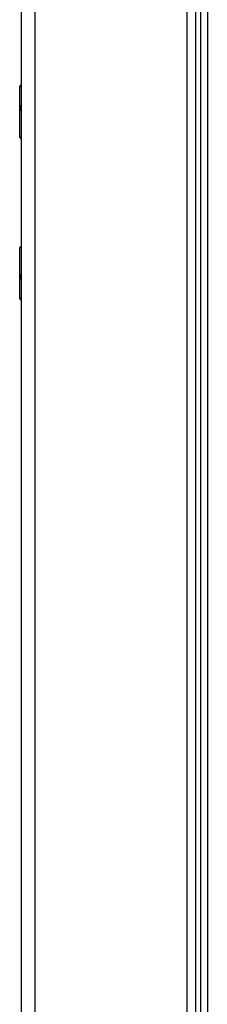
# Model space of a CAD drawing. Header units: inches. Extents: x 6 to 173, y 11 to 93.
# Tile 183 of 214: x 56.52 to 58.71, y 40.43 to 51.89. Entities that reach past the tile are written whole.
import ezdxf

# ---------------------------------------------------------------- set-up
doc = ezdxf.new("R2010")
doc.units = ezdxf.units.IN
doc.header["$MEASUREMENT"] = 0
doc.layers.add('Visible Edges(ANSI)', color=7, linetype='Continuous', lineweight=25)
doc.layers.add('Visible Tangent Edges(ANSI)', color=7, linetype='Continuous', lineweight=25)

msp = doc.modelspace()

# ---------------------------------------------------------------- linework, layer by layer
at = {"layer": 'Visible Edges(ANSI)'}
for p, q in [((56.537, 70.618), (56.537, 29.137)), ((58.568, 68.672), (58.568, 31.083)), ((58.627, 68.631), (58.627, 31.124)), ((58.706, 68.552), (58.706, 31.203)), ((56.518, 50.523), (56.518, 51.108)), ((56.537, 50.507), (56.533, 50.507)), ((56.518, 48.647), (56.518, 49.232)), ((56.533, 49.247), (56.537, 49.247))]:
    msp.add_line(p, q, dxfattribs=at)
for centre, radius, start, end in [((56.537, 51.108), 0.0197, 90.5386, 180), ((56.533, 50.523), 0.0157, 180, 270), ((56.533, 49.232), 0.0157, 90, 180), ((56.537, 48.647), 0.0197, 180, 269.4614)]:
    msp.add_arc(centre, radius, start, end, dxfattribs=at)
at = {"layer": 'Visible Tangent Edges(ANSI)'}
for p, q in [((56.698, 29.137), (56.698, 70.618)), ((58.469, 31), (58.469, 68.754)), ((56.537, 51.108), (56.518, 51.108)), ((56.518, 50.523), (56.537, 50.523)), ((56.537, 49.232), (56.518, 49.232)), ((56.518, 48.647), (56.537, 48.647))]:
    msp.add_line(p, q, dxfattribs=at)
at = {"layer": 'Visible Tangent Edges(ANSI)', "flags": 128}
for points in [[(56.537, 50.892), (56.536, 50.892), (56.534, 50.89), (56.533, 50.889), (56.531, 50.887), (56.53, 50.885), (56.529, 50.882), (56.528, 50.879), (56.528, 50.876), (56.527, 50.873), (56.527, 50.869), (56.526, 50.865), (56.526, 50.861), (56.526, 50.858), (56.527, 50.854), (56.527, 50.85), (56.528, 50.847), (56.528, 50.844), (56.529, 50.841), (56.53, 50.838), (56.531, 50.836), (56.533, 50.834), (56.534, 50.833), (56.536, 50.831), (56.537, 50.831)], [(56.537, 50.85), (56.537, 50.851), (56.537, 50.852), (56.537, 50.853), (56.536, 50.854), (56.536, 50.855), (56.536, 50.856), (56.536, 50.857), (56.536, 50.858), (56.536, 50.859), (56.536, 50.86), (56.536, 50.86), (56.536, 50.861), (56.536, 50.862), (56.536, 50.863), (56.536, 50.864), (56.536, 50.865), (56.536, 50.866), (56.536, 50.867), (56.536, 50.868), (56.536, 50.869), (56.537, 50.87), (56.537, 50.871), (56.537, 50.872), (56.537, 50.873)], [(56.537, 48.924), (56.536, 48.923), (56.534, 48.922), (56.533, 48.92), (56.531, 48.918), (56.53, 48.916), (56.529, 48.914), (56.528, 48.911), (56.528, 48.907), (56.527, 48.904), (56.527, 48.9), (56.526, 48.897), (56.526, 48.893), (56.526, 48.889), (56.527, 48.886), (56.527, 48.882), (56.528, 48.879), (56.528, 48.875), (56.529, 48.872), (56.53, 48.87), (56.531, 48.868), (56.533, 48.866), (56.534, 48.864), (56.536, 48.863), (56.537, 48.862)], [(56.537, 48.882), (56.537, 48.883), (56.537, 48.883), (56.537, 48.884), (56.536, 48.885), (56.536, 48.886), (56.536, 48.887), (56.536, 48.888), (56.536, 48.889), (56.536, 48.89), (56.536, 48.891), (56.536, 48.892), (56.536, 48.893), (56.536, 48.894), (56.536, 48.895), (56.536, 48.896), (56.536, 48.897), (56.536, 48.898), (56.536, 48.899), (56.536, 48.9), (56.536, 48.901), (56.537, 48.902), (56.537, 48.903), (56.537, 48.903), (56.537, 48.904)]]:
    msp.add_lwpolyline(points, dxfattribs=at)

doc.saveas('drawing.dxf')
